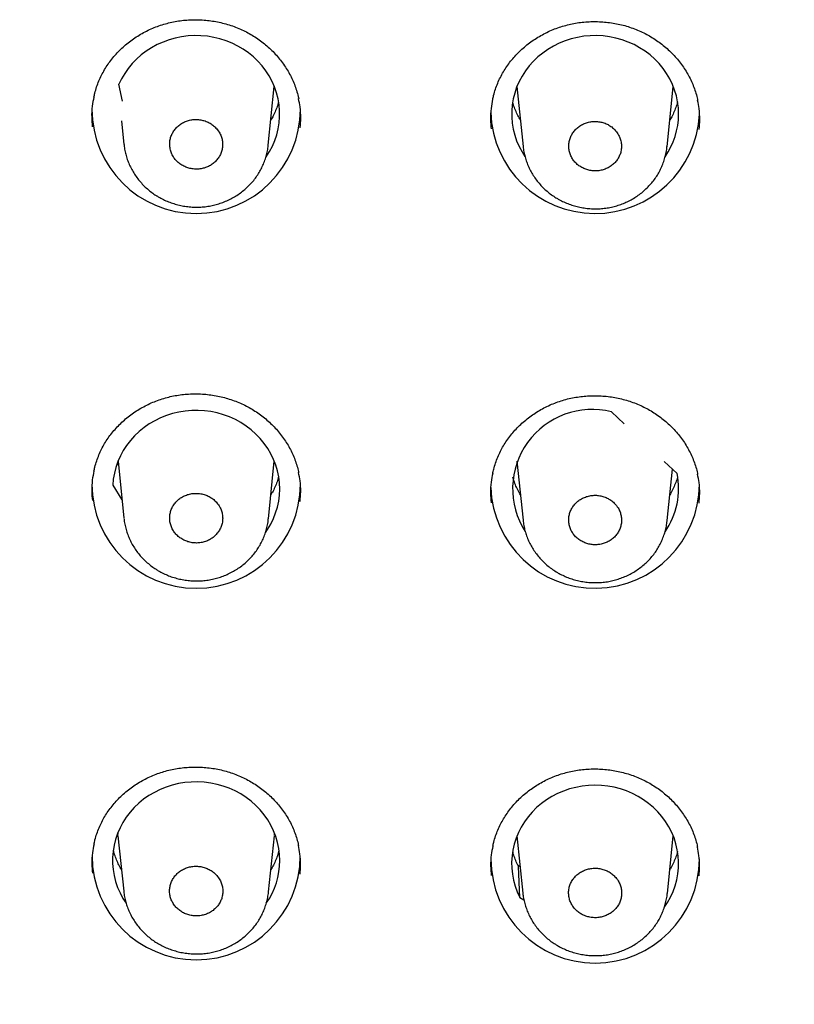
# Model space of a CAD drawing. Header units: millimetres. Extents: x 8 to 1091, y 12 to 2370.
# Tile 60 of 88: x 426 to 442, y 2230 to 2251. Entities that reach past the tile are written whole.
import ezdxf

# ---------------------------------------------------------------- set-up
doc = ezdxf.new("R2010")
doc.units = ezdxf.units.MM

msp = doc.modelspace()

# ---------------------------------------------------------------- linework, layer by layer
at = {"color": 7, "linetype": 'Continuous', "lineweight": 30}
for p, q in [((427.985, 2249.186), (427.908, 2249.547)), ((431.129, 2248.238), (431.258, 2249.501)), ((436.489, 2249.501), (436.621, 2248.209)), ((439.725, 2248.201), (439.858, 2249.501)), ((427.965, 2248.76), (428.017, 2248.251)), ((438.526, 2242.483), (438.803, 2242.223)), ((427.897, 2241.344), (427.874, 2241.38)), ((427.889, 2241.42), (428.015, 2240.19)), ((431.131, 2240.177), (431.258, 2241.42)), ((436.489, 2241.42), (436.619, 2240.148)), ((439.662, 2241.416), (439.939, 2241.156)), ((439.727, 2240.14), (439.841, 2241.248)), ((427.775, 2240.901), (427.974, 2240.59)), ((427.883, 2233.403), (427.885, 2233.378)), ((427.892, 2233.317), (427.886, 2233.378)), ((427.888, 2233.345), (428.011, 2232.15)), ((431.135, 2232.136), (431.259, 2233.345)), ((436.489, 2233.339), (436.615, 2232.107)), ((439.731, 2232.099), (439.858, 2233.339)), ((436.557, 2232.677), (436.516, 2232.701)), ((436.522, 2232.679), (436.517, 2232.694)), ((436.549, 2232.015), (436.522, 2232.679)), ((436.549, 2232.015), (436.638, 2231.965))]:
    msp.add_line(p, q, dxfattribs=at)
at = {"color": 7, "linetype": 'Continuous', "lineweight": 30, "flags": 128}
for points in [[(431.083, 2247.984), (431.154, 2248.096), (431.216, 2248.213), (431.268, 2248.334), (431.31, 2248.459), (431.341, 2248.587), (431.362, 2248.716), (431.373, 2248.847), (431.372, 2248.978), (431.361, 2249.108), (431.339, 2249.237), (431.306, 2249.365), (431.263, 2249.489), (431.21, 2249.61), (431.147, 2249.727), (431.075, 2249.839), (430.993, 2249.945), (430.904, 2250.046), (430.806, 2250.139), (430.701, 2250.225), (430.589, 2250.303), (430.471, 2250.372), (430.347, 2250.433), (430.219, 2250.485), (430.087, 2250.527), (429.952, 2250.559), (429.815, 2250.582), (429.676, 2250.594), (429.537, 2250.597), (429.398, 2250.589), (429.26, 2250.571), (429.124, 2250.544), (428.99, 2250.506), (428.86, 2250.459), (428.735, 2250.402), (428.614, 2250.337), (428.499, 2250.263), (428.391, 2250.181), (428.289, 2250.091), (428.195, 2249.994), (428.11, 2249.89), (428.033, 2249.781), (427.966, 2249.667), (427.908, 2249.547), (427.908, 2249.547)], [(439.974, 2248.906), (439.968, 2249.037), (439.952, 2249.167), (439.925, 2249.296), (439.888, 2249.422), (439.84, 2249.545), (439.782, 2249.665), (439.715, 2249.78), (439.638, 2249.889), (439.552, 2249.993), (439.459, 2250.09), (439.357, 2250.18), (439.249, 2250.263), (439.133, 2250.337), (439.012, 2250.402), (438.887, 2250.459), (438.756, 2250.506), (438.623, 2250.544), (438.486, 2250.572), (438.348, 2250.589), (438.209, 2250.597), (438.069, 2250.594), (437.93, 2250.582), (437.793, 2250.559), (437.657, 2250.526), (437.525, 2250.484), (437.397, 2250.432), (437.274, 2250.371), (437.156, 2250.301), (437.044, 2250.222), (436.938, 2250.136), (436.841, 2250.042), (436.751, 2249.942), (436.67, 2249.835), (436.598, 2249.723), (436.535, 2249.606), (436.482, 2249.484), (436.44, 2249.359), (436.407, 2249.232), (436.386, 2249.102), (436.375, 2248.971), (436.375, 2248.84), (436.386, 2248.709), (436.407, 2248.58), (436.44, 2248.452), (436.482, 2248.327), (436.535, 2248.206), (436.598, 2248.089), (436.662, 2247.988)], [(431.074, 2239.89), (431.114, 2239.949), (431.181, 2240.064), (431.239, 2240.183), (431.287, 2240.306), (431.325, 2240.432), (431.352, 2240.561), (431.368, 2240.691), (431.374, 2240.821), (431.368, 2240.952), (431.353, 2241.082), (431.326, 2241.211), (431.289, 2241.337), (431.242, 2241.46), (431.184, 2241.58), (431.117, 2241.695), (431.041, 2241.804), (430.956, 2241.908), (430.862, 2242.005), (430.761, 2242.095), (430.653, 2242.178), (430.538, 2242.252), (430.418, 2242.318), (430.292, 2242.375), (430.163, 2242.423), (430.029, 2242.461), (429.893, 2242.489), (429.755, 2242.507), (429.616, 2242.515), (429.477, 2242.513), (429.338, 2242.501), (429.2, 2242.479), (429.065, 2242.447), (428.933, 2242.405), (428.805, 2242.354), (428.681, 2242.293), (428.563, 2242.224), (428.451, 2242.146), (428.345, 2242.061), (428.247, 2241.968), (428.157, 2241.868), (428.075, 2241.762), (428.003, 2241.65), (427.939, 2241.533), (427.886, 2241.412), (427.843, 2241.288), (427.81, 2241.161), (427.787, 2241.031), (427.775, 2240.901), (427.775, 2240.901)], [(431.377, 2232.811), (431.372, 2232.943), (431.355, 2233.073), (431.328, 2233.202), (431.291, 2233.329), (431.243, 2233.452), (431.185, 2233.572), (431.118, 2233.687), (431.041, 2233.797), (430.955, 2233.901), (430.861, 2233.998), (430.759, 2234.088), (430.651, 2234.171), (430.535, 2234.245), (430.414, 2234.311), (430.288, 2234.368), (430.157, 2234.415), (430.023, 2234.453), (429.887, 2234.48), (429.748, 2234.498), (429.609, 2234.506), (429.469, 2234.503), (429.33, 2234.491), (429.192, 2234.468), (429.056, 2234.435), (428.924, 2234.392), (428.796, 2234.34), (428.672, 2234.279), (428.554, 2234.209), (428.441, 2234.131), (428.336, 2234.044), (428.238, 2233.95), (428.148, 2233.85), (428.067, 2233.743), (427.995, 2233.63), (427.932, 2233.513), (427.879, 2233.391), (427.836, 2233.266), (427.804, 2233.138), (427.782, 2233.008), (427.771, 2232.877), (427.771, 2232.746), (427.782, 2232.615), (427.804, 2232.485), (427.836, 2232.357), (427.879, 2232.232), (427.932, 2232.11), (427.995, 2231.993), (428.061, 2231.889)], [(439.665, 2231.796), (439.737, 2231.905), (439.801, 2232.021), (439.856, 2232.141), (439.9, 2232.265), (439.935, 2232.392), (439.958, 2232.521), (439.971, 2232.652), (439.973, 2232.783), (439.964, 2232.914), (439.945, 2233.043), (439.915, 2233.171), (439.875, 2233.296), (439.824, 2233.418), (439.763, 2233.536), (439.693, 2233.65), (439.614, 2233.757), (439.526, 2233.859), (439.43, 2233.954), (439.327, 2234.042), (439.216, 2234.122), (439.1, 2234.193), (438.978, 2234.256), (438.85, 2234.31), (438.719, 2234.355), (438.585, 2234.39), (438.448, 2234.415), (438.31, 2234.43), (438.17, 2234.434), (438.031, 2234.429), (437.893, 2234.414), (437.756, 2234.388), (437.622, 2234.353), (437.491, 2234.308), (437.364, 2234.254), (437.242, 2234.19), (437.126, 2234.118), (437.016, 2234.038), (436.913, 2233.95), (436.817, 2233.855), (436.729, 2233.753), (436.651, 2233.645), (436.581, 2233.531), (436.521, 2233.413), (436.471, 2233.291), (436.431, 2233.165), (436.401, 2233.037), (436.382, 2232.908), (436.374, 2232.777), (436.377, 2232.646), (436.39, 2232.516), (436.414, 2232.387), (436.449, 2232.26), (436.494, 2232.136), (436.549, 2232.015), (436.549, 2232.015)], [(431.26, 2233.357), (431.261, 2233.37), (431.264, 2233.403)]]:
    msp.add_lwpolyline(points, dxfattribs=at)
at = {"color": 7, "linetype": 'Continuous', "lineweight": 30}
for centre, radius, start, end in [((429.574, 2249.009), 2.247, 180.0424, 359.9576), ((438.174, 2249.014), 2.252, 181.9705, 357.2327), ((438.353, 2248.91), 1.62, 325.2347, 359.844), ((438.107, 2240.824), 1.712, 75.8106, 212.5613), ((438.364, 2240.825), 1.61, 324.9389, 11.8783), ((429.574, 2240.927), 2.247, 180.0424, 359.9576), ((438.172, 2240.93), 2.249, 181.8731, 359.899), ((429.574, 2232.914), 2.244, 180.0249, 359.9751), ((429.753, 2232.816), 1.624, 325.1182, 359.8432), ((438.174, 2232.846), 2.247, 180.0424, 359.9576)]:
    msp.add_arc(centre, radius, start, end, dxfattribs=at)
for points, knots in [([(427.369, 2249.267), (427.375, 2249.297), (427.391, 2249.372), (427.427, 2249.489), (427.475, 2249.619), (427.532, 2249.744), (427.598, 2249.864), (427.672, 2249.98), (427.754, 2250.091), (427.845, 2250.198), (427.944, 2250.3), (428.05, 2250.397), (428.163, 2250.487), (428.282, 2250.57), (428.407, 2250.645), (428.536, 2250.712), (428.669, 2250.771), (428.805, 2250.821), (428.944, 2250.863), (429.085, 2250.895), (429.228, 2250.919), (429.374, 2250.935), (429.521, 2250.941), (429.669, 2250.939), (429.816, 2250.927), (429.963, 2250.907), (430.109, 2250.878), (430.251, 2250.84), (430.391, 2250.794), (430.526, 2250.74), (430.656, 2250.677), (430.781, 2250.607), (430.902, 2250.53), (431.017, 2250.445), (431.127, 2250.352), (431.231, 2250.253), (431.328, 2250.148), (431.417, 2250.037), (431.499, 2249.92), (431.572, 2249.8), (431.636, 2249.675), (431.692, 2249.548), (431.737, 2249.418), (431.767, 2249.314), (431.779, 2249.252), (431.783, 2249.235)], [0, 0, 0, 0, 0.015796, 0.03993, 0.063864, 0.087547, 0.110977, 0.134327, 0.157926, 0.18171, 0.205645, 0.229689, 0.253795, 0.277909, 0.301971, 0.325936, 0.349768, 0.373443, 0.396942, 0.420284, 0.44378, 0.467412, 0.491161, 0.515005, 0.538913, 0.56285, 0.586768, 0.610633, 0.634416, 0.658094, 0.681647, 0.70507, 0.728586, 0.752257, 0.776062, 0.799973, 0.823959, 0.847982, 0.872, 0.895977, 0.919887, 0.943711, 0.967422, 0.990913, 1, 1, 1, 1]), ([(435.966, 2249.22), (435.972, 2249.249), (435.988, 2249.323), (436.024, 2249.441), (436.072, 2249.571), (436.129, 2249.696), (436.195, 2249.816), (436.269, 2249.932), (436.351, 2250.044), (436.442, 2250.151), (436.541, 2250.254), (436.647, 2250.351), (436.76, 2250.441), (436.879, 2250.524), (437.004, 2250.6), (437.133, 2250.668), (437.266, 2250.728), (437.402, 2250.778), (437.54, 2250.82), (437.681, 2250.853), (437.825, 2250.878), (437.97, 2250.894), (438.117, 2250.901), (438.265, 2250.899), (438.413, 2250.888), (438.56, 2250.869), (438.706, 2250.84), (438.848, 2250.803), (438.988, 2250.757), (439.123, 2250.703), (439.254, 2250.641), (439.379, 2250.572), (439.5, 2250.495), (439.615, 2250.41), (439.725, 2250.318), (439.829, 2250.219), (439.927, 2250.114), (440.016, 2250.004), (440.098, 2249.888), (440.172, 2249.767), (440.236, 2249.643), (440.292, 2249.516), (440.338, 2249.386), (440.369, 2249.281), (440.381, 2249.218), (440.384, 2249.2)], [0, 0, 0, 0, 0.015449, 0.039578, 0.063505, 0.087183, 0.110606, 0.133945, 0.157532, 0.181304, 0.205226, 0.229259, 0.253354, 0.277457, 0.301508, 0.325464, 0.349287, 0.372953, 0.396444, 0.419777, 0.443261, 0.46688, 0.490619, 0.514454, 0.538352, 0.562281, 0.586192, 0.610051, 0.633829, 0.657502, 0.681052, 0.704471, 0.727979, 0.751643, 0.775442, 0.799349, 0.823331, 0.847352, 0.871369, 0.895347, 0.919258, 0.943084, 0.966799, 0.99029, 1, 1, 1, 1]), ([(398.666, 2250.277), (398.673, 2250.158), (398.694, 2249.817), (398.739, 2249.253), (398.8, 2248.585), (398.872, 2247.918), (398.952, 2247.253), (399.043, 2246.588), (399.143, 2245.925), (399.252, 2245.263), (399.371, 2244.602), (399.5, 2243.943), (399.638, 2243.286), (399.786, 2242.631), (399.943, 2241.977), (400.109, 2241.326), (400.285, 2240.676), (400.47, 2240.029), (400.665, 2239.385), (400.869, 2238.743), (401.082, 2238.104), (401.304, 2237.467), (401.536, 2236.833), (401.776, 2236.203), (402.026, 2235.575), (402.284, 2234.951), (402.552, 2234.33), (402.829, 2233.712), (403.114, 2233.099), (403.409, 2232.488), (403.712, 2231.882), (404.024, 2231.28), (404.344, 2230.681), (404.673, 2230.087), (405.011, 2229.497), (405.357, 2228.911), (405.712, 2228.33), (406.074, 2227.753), (406.446, 2227.181), (406.825, 2226.614), (407.213, 2226.052), (407.608, 2225.495), (408.012, 2224.943), (408.424, 2224.396), (408.843, 2223.854), (409.271, 2223.318), (409.706, 2222.787), (410.148, 2222.262), (410.598, 2221.743), (411.056, 2221.229), (411.521, 2220.721), (411.993, 2220.219), (412.473, 2219.724), (412.959, 2219.234), (413.453, 2218.751), (413.953, 2218.274), (414.461, 2217.803), (414.975, 2217.339), (415.496, 2216.882), (416.023, 2216.431), (416.557, 2215.987), (417.097, 2215.55), (417.643, 2215.12), (418.196, 2214.697), (418.754, 2214.281), (419.319, 2213.872), (419.889, 2213.47), (420.466, 2213.076), (421.047, 2212.689), (421.635, 2212.309), (422.228, 2211.937), (422.826, 2211.573), (423.429, 2211.216), (424.037, 2210.867), (424.651, 2210.526), (425.269, 2210.193), (425.892, 2209.868), (426.52, 2209.55), (427.152, 2209.241), (427.788, 2208.94), (428.429, 2208.646), (429.074, 2208.362), (429.724, 2208.085), (430.377, 2207.817), (431.033, 2207.557), (431.694, 2207.305), (432.358, 2207.062), (433.026, 2206.827), (433.697, 2206.601), (434.371, 2206.384), (435.048, 2206.175), (435.728, 2205.975), (436.411, 2205.783), (437.097, 2205.6), (437.785, 2205.426), (438.476, 2205.261), (439.169, 2205.105), (439.864, 2204.957), (440.561, 2204.819), (441.26, 2204.689), (441.805, 2204.595), (442.117, 2204.544), (442.195, 2204.531)], [0, 0, 0, 0, 0.005389, 0.0155, 0.02561, 0.03572, 0.045831, 0.055941, 0.066052, 0.076162, 0.086273, 0.096383, 0.106494, 0.116605, 0.126715, 0.136826, 0.146937, 0.157048, 0.167159, 0.17727, 0.187382, 0.197493, 0.207604, 0.217716, 0.227827, 0.237939, 0.248051, 0.258163, 0.268275, 0.278387, 0.288499, 0.298612, 0.308724, 0.318837, 0.32895, 0.339063, 0.349176, 0.359289, 0.369402, 0.379515, 0.389629, 0.399742, 0.409856, 0.41997, 0.430084, 0.440198, 0.450312, 0.460427, 0.470541, 0.480656, 0.490771, 0.500885, 0.511, 0.521115, 0.531231, 0.541346, 0.551461, 0.561577, 0.571693, 0.581808, 0.591924, 0.60204, 0.612157, 0.622273, 0.632389, 0.642505, 0.652622, 0.662739, 0.672855, 0.682972, 0.693089, 0.703206, 0.713323, 0.72344, 0.733558, 0.743675, 0.753792, 0.76391, 0.774028, 0.784145, 0.794263, 0.804381, 0.814499, 0.824616, 0.834734, 0.844853, 0.854971, 0.865089, 0.875207, 0.885325, 0.895444, 0.905562, 0.91568, 0.925799, 0.935917, 0.946036, 0.956155, 0.966273, 0.976392, 0.986511, 0.996629, 1, 1, 1, 1]), ([(427.368, 2249.271), (427.355, 2249.206), (427.327, 2249.063), (427.315, 2248.848), (427.329, 2248.701), (427.335, 2248.632)], [0, 0, 0, 0, 0.310393, 0.680224, 1, 1, 1, 1]), ([(431.348, 2249.163), (431.343, 2249.141), (431.326, 2249.08), (431.288, 2248.981), (431.24, 2248.874), (431.201, 2248.807), (431.184, 2248.776)], [0, 0, 0, 0, 0.160179, 0.456715, 0.752825, 1, 1, 1, 1]), ([(431.815, 2248.612), (431.821, 2248.682), (431.833, 2248.831), (431.821, 2249.041), (431.793, 2249.179), (431.781, 2249.238)], [0, 0, 0, 0, 0.334017, 0.711431, 1, 1, 1, 1]), ([(435.965, 2249.224), (435.953, 2249.159), (435.925, 2249.016), (435.913, 2248.801), (435.926, 2248.653), (435.932, 2248.584)], [0, 0, 0, 0, 0.309019, 0.678672, 1, 1, 1, 1]), ([(436.563, 2248.776), (436.544, 2248.809), (436.505, 2248.879), (436.456, 2248.989), (436.42, 2249.085), (436.404, 2249.143), (436.399, 2249.161)], [0, 0, 0, 0, 0.27164, 0.567294, 0.863512, 1, 1, 1, 1]), ([(439.951, 2249.169), (439.951, 2249.168), (439.941, 2249.127), (439.914, 2249.048), (439.867, 2248.932), (439.823, 2248.842), (439.793, 2248.792), (439.784, 2248.778)], [0, 0, 0, 0, 0.00744, 0.300104, 0.592392, 0.884231, 1, 1, 1, 1]), ([(440.417, 2248.576), (440.423, 2248.645), (440.435, 2248.794), (440.423, 2249.005), (440.395, 2249.143), (440.383, 2249.203)], [0, 0, 0, 0, 0.3322674, 0.7091353, 1, 1, 1, 1]), ([(430.017, 2248.588), (429.995, 2248.61), (429.953, 2248.656), (429.874, 2248.709), (429.788, 2248.751), (429.696, 2248.778), (429.6, 2248.791), (429.504, 2248.788), (429.409, 2248.77), (429.319, 2248.737), (429.237, 2248.691), (429.163, 2248.632), (429.102, 2248.562), (429.054, 2248.484), (429.021, 2248.399), (429.003, 2248.31), (429.002, 2248.219), (429.016, 2248.13), (429.047, 2248.043), (429.092, 2247.963), (429.152, 2247.891), (429.223, 2247.83), (429.304, 2247.78), (429.393, 2247.744), (429.487, 2247.722), (429.583, 2247.715), (429.679, 2247.724), (429.772, 2247.747), (429.86, 2247.786), (429.939, 2247.837), (430.008, 2247.9), (430.065, 2247.973), (430.107, 2248.054), (430.135, 2248.141), (430.146, 2248.231), (430.142, 2248.321), (430.121, 2248.41), (430.082, 2248.502), (430.04, 2248.557), (430.017, 2248.588)], [0, 0, 0, 0, 0.026847, 0.053694, 0.080541, 0.107388, 0.134237, 0.161087, 0.18794, 0.214793, 0.241647, 0.2685, 0.295352, 0.322203, 0.349051, 0.375899, 0.402743, 0.429587, 0.456429, 0.48327, 0.510112, 0.536954, 0.563799, 0.590643, 0.617492, 0.64434, 0.671193, 0.698045, 0.724898, 0.751752, 0.778604, 0.805457, 0.832306, 0.859155, 0.886, 0.912845, 0.939688, 0.96653, 1, 1, 1, 1]), ([(438.616, 2248.547), (438.594, 2248.569), (438.552, 2248.614), (438.474, 2248.668), (438.388, 2248.709), (438.296, 2248.736), (438.201, 2248.748), (438.105, 2248.745), (438.01, 2248.727), (437.921, 2248.695), (437.838, 2248.648), (437.765, 2248.589), (437.704, 2248.52), (437.656, 2248.442), (437.623, 2248.357), (437.605, 2248.269), (437.604, 2248.178), (437.618, 2248.089), (437.649, 2248.003), (437.694, 2247.923), (437.753, 2247.852), (437.824, 2247.79), (437.905, 2247.741), (437.993, 2247.705), (438.086, 2247.683), (438.182, 2247.677), (438.278, 2247.686), (438.371, 2247.709), (438.458, 2247.747), (438.537, 2247.798), (438.606, 2247.861), (438.663, 2247.934), (438.705, 2248.015), (438.733, 2248.101), (438.744, 2248.191), (438.74, 2248.281), (438.719, 2248.369), (438.681, 2248.461), (438.639, 2248.516), (438.616, 2248.547)], [0, 0, 0, 0, 0.026847, 0.053694, 0.08054, 0.107387, 0.134235, 0.161083, 0.187932, 0.214781, 0.241631, 0.268481, 0.29533, 0.32218, 0.349028, 0.375876, 0.402723, 0.42957, 0.456415, 0.483261, 0.510106, 0.536951, 0.563797, 0.590643, 0.61749, 0.644338, 0.671186, 0.698035, 0.724885, 0.751735, 0.778584, 0.805434, 0.832283, 0.859132, 0.885979, 0.912826, 0.939672, 0.966517, 1, 1, 1, 1]), ([(428.019, 2248.249), (428.02, 2248.235), (428.024, 2248.183), (428.041, 2248.094), (428.07, 2247.981), (428.108, 2247.872), (428.156, 2247.764), (428.212, 2247.66), (428.277, 2247.56), (428.351, 2247.464), (428.432, 2247.374), (428.52, 2247.29), (428.613, 2247.215), (428.682, 2247.167), (428.719, 2247.144), (428.724, 2247.141)], [0, 0, 0, 0, 0.029505, 0.116664, 0.202124, 0.288019, 0.374738, 0.462177, 0.550216, 0.6387, 0.727454, 0.816253, 0.904941, 0.987847, 1, 1, 1, 1]), ([(428.724, 2247.141), (428.745, 2247.129), (428.8, 2247.096), (428.893, 2247.048), (429.005, 2247.002), (429.121, 2246.963), (429.241, 2246.933), (429.363, 2246.912), (429.487, 2246.9), (429.611, 2246.897), (429.735, 2246.904), (429.858, 2246.92), (429.978, 2246.946), (430.094, 2246.98), (430.208, 2247.023), (430.318, 2247.075), (430.425, 2247.135), (430.527, 2247.204), (430.623, 2247.28), (430.713, 2247.362), (430.795, 2247.452), (430.868, 2247.546), (430.932, 2247.645), (430.988, 2247.748), (431.036, 2247.855), (431.075, 2247.966), (431.104, 2248.081), (431.122, 2248.172), (431.126, 2248.226), (431.127, 2248.24)], [0, 0, 0, 0, 0.022985, 0.060959, 0.099118, 0.137575, 0.176289, 0.215202, 0.254239, 0.293292, 0.332281, 0.371133, 0.409775, 0.447749, 0.48595, 0.524522, 0.563386, 0.602443, 0.641549, 0.680561, 0.71936, 0.757848, 0.795568, 0.833112, 0.871023, 0.909174, 0.947515, 0.985979, 1, 1, 1, 1]), ([(436.623, 2248.207), (436.625, 2248.188), (436.63, 2248.131), (436.648, 2248.037), (436.679, 2247.925), (436.718, 2247.816), (436.767, 2247.709), (436.824, 2247.605), (436.89, 2247.506), (436.965, 2247.411), (437.047, 2247.322), (437.136, 2247.24), (437.23, 2247.165), (437.297, 2247.122), (437.33, 2247.1)], [0, 0, 0, 0, 0.041211, 0.128088, 0.213331, 0.299134, 0.385718, 0.473006, 0.560878, 0.649175, 0.737723, 0.826292, 0.914738, 1, 1, 1, 1]), ([(437.33, 2247.1), (437.351, 2247.088), (437.406, 2247.055), (437.499, 2247.008), (437.611, 2246.962), (437.727, 2246.924), (437.847, 2246.895), (437.969, 2246.874), (438.093, 2246.863), (438.217, 2246.861), (438.341, 2246.868), (438.463, 2246.885), (438.583, 2246.911), (438.699, 2246.946), (438.812, 2246.99), (438.922, 2247.042), (439.029, 2247.103), (439.13, 2247.172), (439.226, 2247.248), (439.315, 2247.332), (439.396, 2247.421), (439.469, 2247.516), (439.533, 2247.615), (439.588, 2247.718), (439.635, 2247.825), (439.673, 2247.937), (439.702, 2248.051), (439.719, 2248.14), (439.722, 2248.191), (439.723, 2248.203)], [0, 0, 0, 0, 0.023065, 0.061132, 0.099386, 0.13794, 0.176754, 0.215767, 0.254905, 0.29406, 0.333151, 0.372106, 0.410846, 0.448925, 0.487238, 0.525923, 0.564903, 0.604074, 0.643295, 0.68242, 0.721331, 0.759928, 0.797733, 0.835404, 0.873439, 0.911713, 0.950173, 0.988753, 1, 1, 1, 1]), ([(401.122, 2246.454), (401.131, 2246.392), (401.172, 2246.114), (401.255, 2245.62), (401.371, 2244.973), (401.497, 2244.327), (401.633, 2243.682), (401.778, 2243.04), (401.932, 2242.4), (402.096, 2241.761), (402.269, 2241.125), (402.451, 2240.491), (402.643, 2239.859), (402.844, 2239.231), (403.055, 2238.604), (403.274, 2237.981), (403.503, 2237.36), (403.741, 2236.743), (403.988, 2236.128), (404.244, 2235.517), (404.509, 2234.91), (404.782, 2234.306), (405.065, 2233.705), (405.357, 2233.108), (405.657, 2232.515), (405.966, 2231.926), (406.283, 2231.341), (406.61, 2230.76), (406.944, 2230.184), (407.288, 2229.612), (407.639, 2229.044), (407.999, 2228.482), (408.367, 2227.923), (408.744, 2227.37), (409.128, 2226.822), (409.52, 2226.278), (409.921, 2225.74), (410.329, 2225.207), (410.745, 2224.68), (411.169, 2224.158), (411.601, 2223.641), (412.04, 2223.13), (412.487, 2222.625), (412.941, 2222.126), (413.402, 2221.633), (413.87, 2221.146), (414.346, 2220.665), (414.829, 2220.19), (415.318, 2219.721), (415.815, 2219.259), (416.318, 2218.804), (416.828, 2218.355), (417.344, 2217.912), (417.867, 2217.477), (418.397, 2217.048), (418.932, 2216.626), (419.474, 2216.211), (420.022, 2215.804), (420.575, 2215.403), (421.135, 2215.01), (421.7, 2214.624), (422.271, 2214.245), (422.848, 2213.874), (423.429, 2213.511), (424.017, 2213.155), (424.609, 2212.807), (425.206, 2212.466), (425.809, 2212.133), (426.416, 2211.808), (427.028, 2211.492), (427.645, 2211.183), (428.266, 2210.882), (428.891, 2210.589), (429.521, 2210.304), (430.154, 2210.028), (430.792, 2209.76), (431.434, 2209.5), (432.079, 2209.249), (432.729, 2209.006), (433.381, 2208.771), (434.037, 2208.545), (434.697, 2208.328), (435.359, 2208.119), (436.024, 2207.919), (436.693, 2207.727), (437.364, 2207.545), (438.038, 2207.371), (438.714, 2207.205), (439.392, 2207.049), (440.073, 2206.901), (440.756, 2206.763), (441.441, 2206.633), (442.128, 2206.512), (442.816, 2206.4), (443.506, 2206.297), (444.198, 2206.203), (444.891, 2206.118), (445.585, 2206.042), (446.28, 2205.975), (446.976, 2205.917), (447.672, 2205.868), (448.37, 2205.829), (449.068, 2205.798), (449.766, 2205.776), (450.465, 2205.764), (451.163, 2205.761), (451.862, 2205.766), (452.56, 2205.781), (453.259, 2205.805), (453.956, 2205.838), (454.654, 2205.88), (455.35, 2205.931), (456.046, 2205.991), (456.741, 2206.061), (457.435, 2206.139), (458.127, 2206.226), (458.818, 2206.322), (459.508, 2206.428), (460.196, 2206.542), (460.882, 2206.665), (461.567, 2206.797), (462.249, 2206.938), (462.929, 2207.088), (463.607, 2207.247), (464.283, 2207.414), (464.956, 2207.591), (465.626, 2207.776), (466.294, 2207.969), (466.959, 2208.172), (467.62, 2208.383), (468.279, 2208.603), (468.934, 2208.831), (469.586, 2209.067), (470.234, 2209.313), (470.878, 2209.566), (471.519, 2209.828), (472.156, 2210.098), (472.789, 2210.377), (473.417, 2210.663), (474.042, 2210.958), (474.662, 2211.261), (475.277, 2211.572), (475.888, 2211.891), (476.494, 2212.218), (477.095, 2212.553), (477.691, 2212.895), (478.282, 2213.246), (478.868, 2213.604), (479.448, 2213.969), (480.023, 2214.342), (480.593, 2214.723), (481.157, 2215.11), (481.715, 2215.506), (482.267, 2215.908), (482.813, 2216.317), (483.354, 2216.734), (483.887, 2217.158), (484.415, 2217.588), (484.936, 2218.025), (485.451, 2218.469), (485.959, 2218.92), (486.461, 2219.377), (486.956, 2219.841), (487.444, 2220.311), (487.924, 2220.788), (488.398, 2221.27), (488.865, 2221.759), (489.324, 2222.254), (489.776, 2222.755), (490.221, 2223.261), (490.658, 2223.774), (491.088, 2224.292), (491.51, 2224.815), (491.924, 2225.344), (492.33, 2225.878), (492.729, 2226.418), (493.119, 2226.963), (493.501, 2227.512), (493.876, 2228.067), (494.242, 2228.626), (494.6, 2229.19), (494.949, 2229.759), (495.29, 2230.332), (495.623, 2230.91), (495.947, 2231.492), (496.262, 2232.078), (496.569, 2232.668), (496.867, 2233.262), (497.156, 2233.86), (497.436, 2234.461), (497.708, 2235.066), (497.971, 2235.675), (498.224, 2236.287), (498.469, 2236.902), (498.704, 2237.52), (498.931, 2238.142), (499.148, 2238.766), (499.356, 2239.393), (499.554, 2240.022), (499.744, 2240.654), (499.924, 2241.289), (500.095, 2241.926), (500.256, 2242.565), (500.408, 2243.206), (500.551, 2243.849), (500.683, 2244.493), (500.807, 2245.14), (500.92, 2245.788), (501, 2246.269), (501.038, 2246.535), (501.045, 2246.583)], [0, 0, 0, 0, 0.001372, 0.006212, 0.011053, 0.015894, 0.020735, 0.025576, 0.030417, 0.035258, 0.040099, 0.04494, 0.049781, 0.054623, 0.059464, 0.064305, 0.069146, 0.073987, 0.078828, 0.08367, 0.088511, 0.093352, 0.098194, 0.103035, 0.107877, 0.112718, 0.11756, 0.122401, 0.127243, 0.132085, 0.136926, 0.141768, 0.14661, 0.151451, 0.156293, 0.161135, 0.165977, 0.170819, 0.175661, 0.180503, 0.185345, 0.190187, 0.195029, 0.199871, 0.204714, 0.209556, 0.214398, 0.21924, 0.224083, 0.228925, 0.233768, 0.23861, 0.243453, 0.248295, 0.253138, 0.25798, 0.262823, 0.267666, 0.272508, 0.277351, 0.282194, 0.287037, 0.291879, 0.296722, 0.301565, 0.306408, 0.311251, 0.316094, 0.320937, 0.32578, 0.330623, 0.335466, 0.340309, 0.345152, 0.349995, 0.354838, 0.359681, 0.364524, 0.369368, 0.374211, 0.379054, 0.383897, 0.388741, 0.393584, 0.398427, 0.40327, 0.408114, 0.412957, 0.4178, 0.422644, 0.427487, 0.43233, 0.437174, 0.442017, 0.446861, 0.451704, 0.456547, 0.461391, 0.466234, 0.471078, 0.475921, 0.480765, 0.485608, 0.490451, 0.495295, 0.500138, 0.504982, 0.509825, 0.514669, 0.519512, 0.524356, 0.529199, 0.534042, 0.538886, 0.543729, 0.548573, 0.553416, 0.55826, 0.563103, 0.567946, 0.57279, 0.577633, 0.582477, 0.58732, 0.592163, 0.597007, 0.60185, 0.606693, 0.611537, 0.61638, 0.621223, 0.626066, 0.63091, 0.635753, 0.640596, 0.645439, 0.650283, 0.655126, 0.659969, 0.664812, 0.669655, 0.674498, 0.679341, 0.684184, 0.689027, 0.69387, 0.698713, 0.703556, 0.708399, 0.713242, 0.718085, 0.722928, 0.727771, 0.732613, 0.737456, 0.742299, 0.747142, 0.751984, 0.756827, 0.76167, 0.766512, 0.771355, 0.776197, 0.78104, 0.785882, 0.790724, 0.795567, 0.800409, 0.805251, 0.810094, 0.814936, 0.819778, 0.82462, 0.829462, 0.834304, 0.839146, 0.843988, 0.84883, 0.853672, 0.858514, 0.863356, 0.868198, 0.873039, 0.877881, 0.882723, 0.887564, 0.892406, 0.897248, 0.902089, 0.906931, 0.911772, 0.916613, 0.921455, 0.926296, 0.931137, 0.935979, 0.94082, 0.945661, 0.950502, 0.955344, 0.960185, 0.965026, 0.969867, 0.974708, 0.979549, 0.98439, 0.989231, 0.994072, 0.998913, 1, 1, 1, 1]), ([(427.369, 2241.205), (427.376, 2241.235), (427.392, 2241.31), (427.428, 2241.428), (427.476, 2241.557), (427.533, 2241.682), (427.599, 2241.802), (427.673, 2241.917), (427.756, 2242.028), (427.847, 2242.135), (427.946, 2242.236), (428.052, 2242.332), (428.165, 2242.422), (428.284, 2242.504), (428.409, 2242.58), (428.538, 2242.647), (428.671, 2242.705), (428.807, 2242.755), (428.946, 2242.796), (429.086, 2242.829), (429.23, 2242.852), (429.375, 2242.868), (429.522, 2242.874), (429.67, 2242.872), (429.818, 2242.86), (429.965, 2242.84), (430.11, 2242.811), (430.252, 2242.773), (430.392, 2242.727), (430.527, 2242.673), (430.657, 2242.61), (430.782, 2242.541), (430.902, 2242.463), (431.018, 2242.378), (431.127, 2242.286), (431.231, 2242.187), (431.328, 2242.082), (431.417, 2241.971), (431.499, 2241.855), (431.572, 2241.735), (431.636, 2241.611), (431.691, 2241.484), (431.737, 2241.355), (431.767, 2241.251), (431.779, 2241.19), (431.782, 2241.173)], [0, 0, 0, 0, 0.016062, 0.0402, 0.064138, 0.087825, 0.111258, 0.134611, 0.158214, 0.182, 0.205936, 0.22998, 0.254085, 0.278197, 0.302255, 0.326216, 0.350045, 0.373715, 0.397208, 0.420546, 0.444038, 0.467665, 0.491409, 0.515248, 0.539149, 0.563079, 0.586989, 0.610846, 0.63462, 0.658289, 0.681832, 0.705246, 0.728755, 0.752419, 0.776218, 0.800124, 0.824104, 0.848122, 0.872136, 0.896108, 0.920014, 0.943835, 0.967543, 0.991033, 1, 1, 1, 1]), ([(435.967, 2241.158), (435.973, 2241.187), (435.989, 2241.262), (436.025, 2241.38), (436.073, 2241.509), (436.131, 2241.634), (436.196, 2241.754), (436.27, 2241.869), (436.353, 2241.981), (436.444, 2242.088), (436.542, 2242.19), (436.649, 2242.286), (436.762, 2242.376), (436.881, 2242.459), (437.006, 2242.535), (437.135, 2242.603), (437.268, 2242.662), (437.404, 2242.712), (437.542, 2242.754), (437.683, 2242.787), (437.827, 2242.811), (437.972, 2242.827), (438.119, 2242.834), (438.267, 2242.832), (438.415, 2242.821), (438.562, 2242.801), (438.707, 2242.773), (438.85, 2242.736), (438.989, 2242.69), (439.124, 2242.636), (439.255, 2242.574), (439.38, 2242.505), (439.501, 2242.428), (439.616, 2242.344), (439.726, 2242.252), (439.83, 2242.153), (439.927, 2242.049), (440.017, 2241.938), (440.098, 2241.822), (440.172, 2241.702), (440.236, 2241.579), (440.292, 2241.452), (440.337, 2241.322), (440.368, 2241.217), (440.38, 2241.155), (440.383, 2241.137)], [0, 0, 0, 0, 0.015774, 0.039905, 0.063836, 0.087516, 0.110941, 0.134283, 0.157872, 0.181645, 0.205567, 0.229599, 0.253692, 0.277793, 0.30184, 0.325791, 0.349609, 0.37327, 0.396754, 0.420082, 0.443561, 0.467176, 0.49091, 0.514738, 0.538631, 0.562553, 0.586457, 0.610308, 0.634077, 0.657743, 0.681283, 0.704694, 0.728197, 0.751855, 0.775649, 0.799551, 0.823528, 0.847545, 0.871559, 0.895533, 0.919442, 0.943266, 0.966978, 0.99047, 1, 1, 1, 1]), ([(427.369, 2241.209), (427.356, 2241.145), (427.328, 2241.003), (427.316, 2240.789), (427.33, 2240.642), (427.336, 2240.574)], [0, 0, 0, 0, 0.307208, 0.677695, 1, 1, 1, 1]), ([(431.351, 2241.086), (431.34, 2241.05), (431.318, 2240.974), (431.272, 2240.862), (431.227, 2240.768), (431.195, 2240.714), (431.184, 2240.696)], [0, 0, 0, 0, 0.2679298, 0.5616327, 0.8548905, 1, 1, 1, 1]), ([(431.814, 2240.554), (431.82, 2240.623), (431.832, 2240.77), (431.82, 2240.979), (431.792, 2241.117), (431.78, 2241.176)], [0, 0, 0, 0, 0.331311, 0.709602, 1, 1, 1, 1]), ([(435.966, 2241.162), (435.954, 2241.098), (435.926, 2240.956), (435.914, 2240.742), (435.927, 2240.594), (435.933, 2240.525)], [0, 0, 0, 0, 0.305409, 0.675722, 1, 1, 1, 1]), ([(436.563, 2240.694), (436.543, 2240.729), (436.503, 2240.801), (436.454, 2240.914), (436.418, 2241.007), (436.404, 2241.063), (436.399, 2241.079)], [0, 0, 0, 0, 0.2875812, 0.5835433, 0.8800686, 1, 1, 1, 1]), ([(439.949, 2241.08), (439.949, 2241.08), (439.939, 2241.039), (439.912, 2240.96), (439.865, 2240.845), (439.821, 2240.757), (439.792, 2240.709), (439.784, 2240.696)], [0, 0, 0, 0, 0.003727, 0.301684, 0.599255, 0.896365, 1, 1, 1, 1]), ([(440.416, 2240.517), (440.421, 2240.585), (440.434, 2240.733), (440.422, 2240.942), (440.394, 2241.08), (440.382, 2241.141)], [0, 0, 0, 0, 0.329046, 0.706768, 1, 1, 1, 1]), ([(430.018, 2240.526), (429.996, 2240.549), (429.953, 2240.594), (429.875, 2240.648), (429.789, 2240.689), (429.696, 2240.717), (429.6, 2240.729), (429.503, 2240.726), (429.409, 2240.708), (429.319, 2240.676), (429.236, 2240.629), (429.163, 2240.57), (429.101, 2240.501), (429.053, 2240.422), (429.02, 2240.338), (429.002, 2240.249), (429.001, 2240.158), (429.015, 2240.068), (429.046, 2239.982), (429.092, 2239.902), (429.151, 2239.83), (429.222, 2239.769), (429.304, 2239.719), (429.393, 2239.683), (429.487, 2239.661), (429.583, 2239.654), (429.679, 2239.663), (429.773, 2239.687), (429.86, 2239.725), (429.94, 2239.776), (430.009, 2239.839), (430.066, 2239.912), (430.108, 2239.993), (430.136, 2240.08), (430.147, 2240.17), (430.143, 2240.26), (430.122, 2240.349), (430.083, 2240.44), (430.041, 2240.496), (430.018, 2240.526)], [0, 0, 0, 0, 0.026842, 0.053684, 0.080526, 0.107368, 0.134213, 0.161058, 0.187909, 0.214759, 0.241614, 0.268468, 0.295324, 0.322179, 0.349032, 0.375885, 0.402733, 0.429581, 0.456424, 0.483267, 0.510107, 0.536947, 0.563787, 0.590627, 0.61747, 0.644314, 0.671163, 0.698012, 0.724865, 0.751719, 0.778574, 0.80543, 0.832284, 0.859138, 0.885988, 0.912837, 0.939682, 0.966526, 1, 1, 1, 1]), ([(438.616, 2240.485), (438.595, 2240.508), (438.552, 2240.553), (438.474, 2240.606), (438.388, 2240.647), (438.296, 2240.675), (438.201, 2240.687), (438.104, 2240.684), (438.01, 2240.665), (437.92, 2240.633), (437.838, 2240.586), (437.764, 2240.528), (437.703, 2240.458), (437.655, 2240.38), (437.622, 2240.296), (437.604, 2240.207), (437.603, 2240.117), (437.617, 2240.028), (437.648, 2239.942), (437.693, 2239.862), (437.752, 2239.791), (437.823, 2239.729), (437.904, 2239.68), (437.993, 2239.644), (438.087, 2239.623), (438.183, 2239.616), (438.279, 2239.625), (438.372, 2239.648), (438.459, 2239.686), (438.538, 2239.737), (438.607, 2239.8), (438.664, 2239.873), (438.706, 2239.954), (438.734, 2240.041), (438.745, 2240.13), (438.741, 2240.22), (438.72, 2240.308), (438.682, 2240.4), (438.64, 2240.455), (438.616, 2240.485)], [0, 0, 0, 0, 0.0268436, 0.0536872, 0.0805308, 0.1073743, 0.1342188, 0.1610633, 0.1879104, 0.2147574, 0.2416072, 0.2684569, 0.2953084, 0.32216, 0.3490115, 0.375863, 0.4027128, 0.4295626, 0.4564096, 0.4832567, 0.5101012, 0.5369457, 0.563789, 0.5906323, 0.6174763, 0.6443202, 0.6711664, 0.6980126, 0.7248615, 0.7517105, 0.7785616, 0.8054127, 0.8322645, 0.8591162, 0.8859667, 0.9128172, 0.9396651, 0.966513, 1, 1, 1, 1]), ([(428.017, 2240.187), (428.018, 2240.174), (428.022, 2240.122), (428.039, 2240.033), (428.068, 2239.92), (428.106, 2239.811), (428.154, 2239.704), (428.21, 2239.599), (428.275, 2239.499), (428.349, 2239.404), (428.43, 2239.314), (428.518, 2239.23), (428.611, 2239.155), (428.682, 2239.106), (428.72, 2239.082), (428.726, 2239.078)], [0, 0, 0, 0, 0.029395, 0.116221, 0.201418, 0.286887, 0.373234, 0.460305, 0.547983, 0.636115, 0.724526, 0.812996, 0.901363, 0.983969, 1, 1, 1, 1]), ([(428.726, 2239.078), (428.747, 2239.066), (428.802, 2239.033), (428.896, 2238.986), (429.008, 2238.939), (429.125, 2238.901), (429.244, 2238.872), (429.367, 2238.851), (429.491, 2238.839), (429.615, 2238.837), (429.739, 2238.844), (429.862, 2238.861), (429.982, 2238.886), (430.099, 2238.921), (430.212, 2238.964), (430.322, 2239.016), (430.429, 2239.076), (430.531, 2239.145), (430.627, 2239.221), (430.717, 2239.304), (430.798, 2239.393), (430.872, 2239.488), (430.936, 2239.586), (430.992, 2239.689), (431.039, 2239.796), (431.078, 2239.908), (431.107, 2240.022), (431.124, 2240.113), (431.128, 2240.166), (431.129, 2240.179)], [0, 0, 0, 0, 0.022985, 0.060992, 0.099183, 0.137674, 0.176424, 0.215372, 0.254445, 0.293536, 0.332562, 0.371452, 0.410131, 0.448143, 0.486381, 0.524989, 0.56389, 0.602983, 0.642124, 0.681171, 0.720004, 0.758524, 0.796275, 0.833838, 0.87177, 0.909939, 0.948297, 0.986775, 1, 1, 1, 1]), ([(436.621, 2240.146), (436.623, 2240.127), (436.628, 2240.07), (436.646, 2239.975), (436.677, 2239.864), (436.716, 2239.754), (436.765, 2239.648), (436.822, 2239.545), (436.889, 2239.445), (436.963, 2239.351), (437.045, 2239.262), (437.134, 2239.179), (437.23, 2239.103), (437.298, 2239.059), (437.333, 2239.037)], [0, 0, 0, 0, 0.041219, 0.127766, 0.212655, 0.298068, 0.384265, 0.471173, 0.55867, 0.646602, 0.734794, 0.823021, 0.911133, 1, 1, 1, 1]), ([(437.333, 2239.037), (437.354, 2239.025), (437.409, 2238.992), (437.503, 2238.946), (437.615, 2238.9), (437.731, 2238.862), (437.851, 2238.833), (437.973, 2238.813), (438.097, 2238.802), (438.221, 2238.801), (438.345, 2238.808), (438.468, 2238.825), (438.587, 2238.852), (438.703, 2238.887), (438.817, 2238.931), (438.927, 2238.983), (439.033, 2239.044), (439.134, 2239.113), (439.23, 2239.19), (439.319, 2239.273), (439.4, 2239.363), (439.473, 2239.458), (439.536, 2239.557), (439.591, 2239.66), (439.638, 2239.767), (439.676, 2239.879), (439.704, 2239.993), (439.721, 2240.081), (439.725, 2240.131), (439.725, 2240.142)], [0, 0, 0, 0, 0.023068, 0.061173, 0.099464, 0.138057, 0.17691, 0.215963, 0.255143, 0.294339, 0.333472, 0.372468, 0.411249, 0.449369, 0.487722, 0.526447, 0.565467, 0.604678, 0.643937, 0.6831, 0.722047, 0.760679, 0.798518, 0.836212, 0.874269, 0.912564, 0.951045, 0.989643, 1, 1, 1, 1]), ([(427.371, 2233.164), (427.378, 2233.194), (427.394, 2233.27), (427.43, 2233.388), (427.479, 2233.517), (427.536, 2233.641), (427.602, 2233.76), (427.676, 2233.875), (427.759, 2233.985), (427.85, 2234.092), (427.948, 2234.193), (428.055, 2234.289), (428.168, 2234.378), (428.287, 2234.46), (428.412, 2234.535), (428.541, 2234.601), (428.674, 2234.66), (428.81, 2234.709), (428.948, 2234.75), (429.089, 2234.782), (429.232, 2234.806), (429.378, 2234.821), (429.525, 2234.827), (429.673, 2234.825), (429.82, 2234.813), (429.967, 2234.793), (430.112, 2234.764), (430.254, 2234.726), (430.393, 2234.68), (430.528, 2234.625), (430.658, 2234.563), (430.783, 2234.493), (430.904, 2234.416), (431.019, 2234.331), (431.128, 2234.239), (431.232, 2234.141), (431.328, 2234.036), (431.417, 2233.925), (431.499, 2233.81), (431.572, 2233.69), (431.636, 2233.566), (431.691, 2233.439), (431.736, 2233.31), (431.765, 2233.208), (431.777, 2233.147), (431.78, 2233.131)], [0, 0, 0, 0, 0.016406, 0.040553, 0.064499, 0.088193, 0.111634, 0.134995, 0.158607, 0.182402, 0.206344, 0.230394, 0.254503, 0.278617, 0.302676, 0.326637, 0.350464, 0.374132, 0.397622, 0.420959, 0.444451, 0.468077, 0.491822, 0.515659, 0.539558, 0.563485, 0.587391, 0.611242, 0.63501, 0.658673, 0.682208, 0.705615, 0.729122, 0.752786, 0.776585, 0.80049, 0.82447, 0.848488, 0.872502, 0.896475, 0.920381, 0.944202, 0.96791, 0.991405, 1, 1, 1, 1]), ([(435.969, 2233.117), (435.975, 2233.147), (435.991, 2233.222), (436.028, 2233.339), (436.076, 2233.468), (436.133, 2233.593), (436.199, 2233.712), (436.273, 2233.827), (436.356, 2233.938), (436.446, 2234.045), (436.545, 2234.147), (436.652, 2234.243), (436.765, 2234.332), (436.884, 2234.415), (437.008, 2234.49), (437.138, 2234.557), (437.271, 2234.616), (437.407, 2234.666), (437.545, 2234.708), (437.686, 2234.74), (437.829, 2234.765), (437.975, 2234.78), (438.122, 2234.787), (438.27, 2234.785), (438.417, 2234.774), (438.564, 2234.754), (438.709, 2234.725), (438.852, 2234.688), (438.991, 2234.643), (439.126, 2234.589), (439.256, 2234.527), (439.382, 2234.458), (439.502, 2234.381), (439.617, 2234.297), (439.727, 2234.205), (439.83, 2234.107), (439.927, 2234.002), (440.017, 2233.892), (440.098, 2233.777), (440.171, 2233.657), (440.236, 2233.534), (440.291, 2233.407), (440.336, 2233.278), (440.366, 2233.174), (440.378, 2233.113), (440.382, 2233.096)], [0, 0, 0, 0, 0.016128, 0.040268, 0.064206, 0.087892, 0.111324, 0.134673, 0.15827, 0.18205, 0.205979, 0.230014, 0.254111, 0.278212, 0.30226, 0.326209, 0.350025, 0.373683, 0.397163, 0.420488, 0.443967, 0.467582, 0.491315, 0.515142, 0.539032, 0.562951, 0.586851, 0.610698, 0.634461, 0.658121, 0.681654, 0.705059, 0.728561, 0.75222, 0.776015, 0.799917, 0.823895, 0.847913, 0.871928, 0.895903, 0.919812, 0.943638, 0.967351, 0.990848, 1, 1, 1, 1]), ([(427.371, 2233.168), (427.358, 2233.104), (427.33, 2232.964), (427.319, 2232.751), (427.332, 2232.604), (427.338, 2232.536)], [0, 0, 0, 0, 0.304299, 0.675501, 1, 1, 1, 1]), ([(427.963, 2232.613), (427.944, 2232.646), (427.905, 2232.716), (427.856, 2232.827), (427.816, 2232.932), (427.798, 2233.001), (427.791, 2233.03)], [0, 0, 0, 0, 0.251897, 0.526063, 0.800751, 1, 1, 1, 1]), ([(431.359, 2233.037), (431.356, 2233.026), (431.344, 2232.974), (431.314, 2232.885), (431.267, 2232.769), (431.223, 2232.679), (431.193, 2232.629), (431.184, 2232.615)], [0, 0, 0, 0, 0.075845, 0.348339, 0.620484, 0.89221, 1, 1, 1, 1]), ([(431.812, 2232.516), (431.817, 2232.584), (431.83, 2232.73), (431.818, 2232.938), (431.79, 2233.075), (431.778, 2233.135)], [0, 0, 0, 0, 0.328896, 0.70823, 1, 1, 1, 1]), ([(435.969, 2233.12), (435.956, 2233.057), (435.928, 2232.917), (435.916, 2232.704), (435.929, 2232.557), (435.935, 2232.488)], [0, 0, 0, 0, 0.302495, 0.673525, 1, 1, 1, 1]), ([(440.414, 2232.479), (440.419, 2232.547), (440.432, 2232.693), (440.42, 2232.901), (440.392, 2233.039), (440.38, 2233.099)], [0, 0, 0, 0, 0.326618, 0.705343, 1, 1, 1, 1]), ([(436.519, 2232.695), (436.513, 2232.705), (436.487, 2232.753), (436.451, 2232.84), (436.416, 2232.932), (436.402, 2232.986), (436.399, 2233)], [0, 0, 0, 0, 0.109003, 0.485664, 0.863041, 1, 1, 1, 1]), ([(439.95, 2233.004), (439.948, 2232.995), (439.936, 2232.947), (439.905, 2232.86), (439.856, 2232.745), (439.815, 2232.663), (439.788, 2232.621), (439.784, 2232.614)], [0, 0, 0, 0, 0.063276, 0.357213, 0.650754, 0.943831, 1, 1, 1, 1]), ([(430.019, 2232.486), (429.998, 2232.508), (429.955, 2232.553), (429.876, 2232.607), (429.79, 2232.649), (429.697, 2232.676), (429.601, 2232.689), (429.504, 2232.686), (429.409, 2232.668), (429.318, 2232.635), (429.235, 2232.589), (429.162, 2232.53), (429.1, 2232.461), (429.051, 2232.382), (429.018, 2232.297), (429, 2232.208), (428.998, 2232.118), (429.013, 2232.028), (429.044, 2231.942), (429.09, 2231.861), (429.149, 2231.789), (429.221, 2231.727), (429.302, 2231.678), (429.391, 2231.641), (429.486, 2231.62), (429.583, 2231.613), (429.679, 2231.622), (429.773, 2231.645), (429.861, 2231.683), (429.941, 2231.734), (430.01, 2231.797), (430.067, 2231.87), (430.11, 2231.951), (430.138, 2232.038), (430.149, 2232.128), (430.145, 2232.219), (430.124, 2232.307), (430.085, 2232.399), (430.043, 2232.455), (430.019, 2232.486)], [0, 0, 0, 0, 0.026837, 0.053673, 0.08051, 0.107346, 0.134185, 0.161025, 0.187871, 0.214717, 0.241571, 0.268424, 0.295283, 0.322142, 0.349, 0.375859, 0.402713, 0.429566, 0.456413, 0.483259, 0.510098, 0.536937, 0.563773, 0.590609, 0.617446, 0.644284, 0.671128, 0.697971, 0.724823, 0.751675, 0.778532, 0.80539, 0.832249, 0.859108, 0.885964, 0.91282, 0.939668, 0.966517, 1, 1, 1, 1]), ([(438.618, 2232.445), (438.597, 2232.467), (438.554, 2232.512), (438.476, 2232.566), (438.389, 2232.607), (438.297, 2232.634), (438.201, 2232.646), (438.104, 2232.643), (438.01, 2232.625), (437.92, 2232.593), (437.837, 2232.546), (437.763, 2232.488), (437.702, 2232.418), (437.653, 2232.34), (437.62, 2232.255), (437.602, 2232.167), (437.601, 2232.076), (437.615, 2231.987), (437.646, 2231.901), (437.691, 2231.821), (437.751, 2231.75), (437.822, 2231.688), (437.903, 2231.639), (437.992, 2231.603), (438.086, 2231.581), (438.182, 2231.574), (438.279, 2231.583), (438.372, 2231.607), (438.459, 2231.645), (438.539, 2231.696), (438.608, 2231.759), (438.665, 2231.832), (438.708, 2231.912), (438.736, 2231.999), (438.747, 2232.089), (438.743, 2232.179), (438.722, 2232.267), (438.684, 2232.359), (438.642, 2232.414), (438.618, 2232.445)], [0, 0, 0, 0, 0.0268399, 0.0536798, 0.0805197, 0.1073597, 0.1341995, 0.1610394, 0.1878823, 0.2147253, 0.2415733, 0.2684213, 0.2952743, 0.3221272, 0.3489826, 0.375838, 0.4026925, 0.429547, 0.4563975, 0.483248, 0.5100932, 0.5369383, 0.5637792, 0.5906202, 0.6174597, 0.6442993, 0.6711409, 0.6979826, 0.724829, 0.7516753, 0.7785269, 0.8053785, 0.8322335, 0.8590884, 0.8859436, 0.9127988, 0.9396507, 0.9665027, 1, 1, 1, 1]), ([(428.012, 2232.146), (428.013, 2232.135), (428.017, 2232.085), (428.034, 2231.998), (428.062, 2231.885), (428.1, 2231.775), (428.147, 2231.668), (428.203, 2231.564), (428.268, 2231.463), (428.341, 2231.368), (428.421, 2231.277), (428.509, 2231.193), (428.602, 2231.118), (428.676, 2231.066), (428.718, 2231.04), (428.727, 2231.034)], [0, 0, 0, 0, 0.024619, 0.111153, 0.196196, 0.281176, 0.367127, 0.45381, 0.541112, 0.628885, 0.716955, 0.805106, 0.89317, 0.975481, 1, 1, 1, 1]), ([(428.727, 2231.034), (428.748, 2231.022), (428.803, 2230.989), (428.897, 2230.942), (429.01, 2230.896), (429.126, 2230.858), (429.246, 2230.829), (429.369, 2230.808), (429.493, 2230.797), (429.618, 2230.795), (429.742, 2230.802), (429.865, 2230.819), (429.985, 2230.845), (430.102, 2230.879), (430.215, 2230.923), (430.326, 2230.974), (430.432, 2231.035), (430.535, 2231.104), (430.631, 2231.18), (430.72, 2231.263), (430.802, 2231.352), (430.875, 2231.446), (430.94, 2231.545), (430.995, 2231.648), (431.043, 2231.755), (431.082, 2231.866), (431.111, 2231.981), (431.128, 2232.072), (431.132, 2232.125), (431.133, 2232.138)], [0, 0, 0, 0, 0.02296, 0.060963, 0.099152, 0.137641, 0.176388, 0.215335, 0.254408, 0.293499, 0.332527, 0.371419, 0.410101, 0.448115, 0.48635, 0.524956, 0.563856, 0.602948, 0.64209, 0.681138, 0.719972, 0.758492, 0.796255, 0.833799, 0.871713, 0.909864, 0.948202, 0.986661, 1, 1, 1, 1]), ([(436.617, 2232.104), (436.618, 2232.088), (436.623, 2232.033), (436.641, 2231.94), (436.671, 2231.828), (436.71, 2231.719), (436.758, 2231.613), (436.815, 2231.509), (436.881, 2231.409), (436.955, 2231.315), (437.036, 2231.225), (437.125, 2231.143), (437.218, 2231.068), (437.289, 2231.02), (437.328, 2230.997), (437.334, 2230.993)], [0, 0, 0, 0, 0.036478, 0.122731, 0.207339, 0.292277, 0.378068, 0.464577, 0.55169, 0.639253, 0.727095, 0.814996, 0.902797, 0.984889, 1, 1, 1, 1]), ([(437.334, 2230.993), (437.355, 2230.981), (437.41, 2230.948), (437.504, 2230.902), (437.616, 2230.857), (437.733, 2230.819), (437.853, 2230.791), (437.975, 2230.771), (438.099, 2230.76), (438.224, 2230.758), (438.348, 2230.766), (438.471, 2230.784), (438.59, 2230.81), (438.707, 2230.845), (438.82, 2230.889), (438.93, 2230.942), (439.036, 2231.003), (439.138, 2231.072), (439.234, 2231.149), (439.323, 2231.232), (439.404, 2231.322), (439.477, 2231.417), (439.54, 2231.516), (439.595, 2231.619), (439.642, 2231.726), (439.68, 2231.837), (439.709, 2231.952), (439.725, 2232.04), (439.729, 2232.09), (439.73, 2232.101)], [0, 0, 0, 0, 0.0230438, 0.0611458, 0.0994349, 0.1380269, 0.1768794, 0.2159324, 0.255112, 0.2943094, 0.3334429, 0.3724409, 0.4112261, 0.4493471, 0.4876976, 0.5264207, 0.5654379, 0.604648, 0.6439072, 0.6830705, 0.7220183, 0.76065, 0.7985002, 0.8361727, 0.8742125, 0.912488, 0.950948, 0.9895261, 1, 1, 1, 1])]:
    msp.add_open_spline(points, degree=3, knots=knots, dxfattribs=at)

doc.saveas('drawing.dxf')
